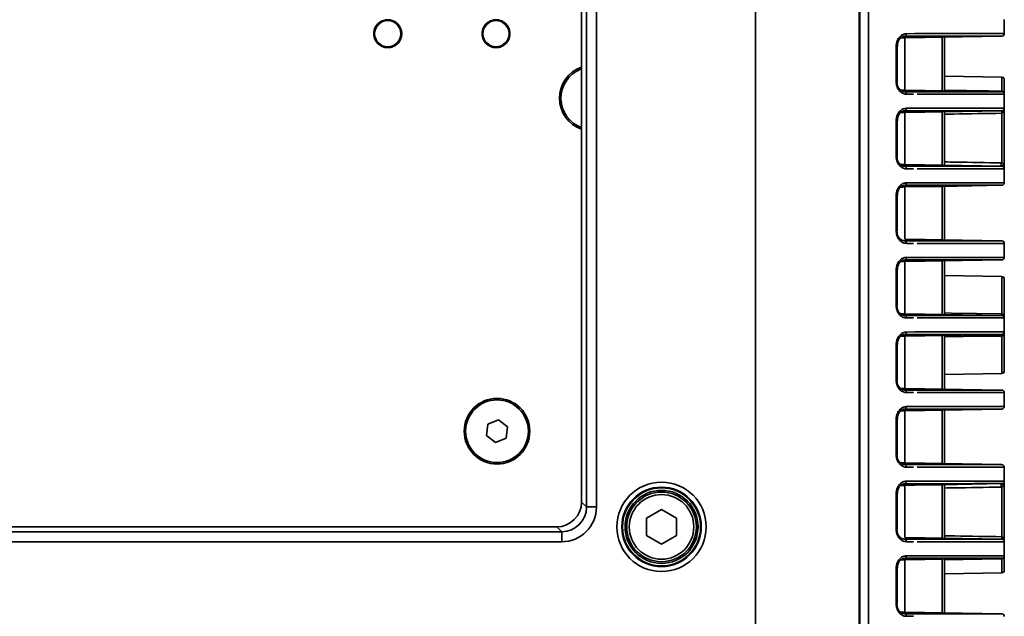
# Model space of a CAD drawing. Header units: millimetres. Extents: x 0 to 1118, y 0 to 864.
# Tile 183 of 250: x 747 to 772, y 465 to 480. Entities that reach past the tile are written whole.
import ezdxf

# ---------------------------------------------------------------- set-up
doc = ezdxf.new("R2010")
doc.units = ezdxf.units.MM

msp = doc.modelspace()

# ---------------------------------------------------------------- linework, layer by layer
at = {"color": 7, "linetype": 'Continuous', "lineweight": 35}
for p, q in [((765.431, 445.849), (765.431, 501.787)), ((768.036, 501.787), (768.036, 445.849)), ((768.264, 445.849), (768.264, 501.787)), ((768.049, 445.836), (768.049, 501.098)), ((761.181, 468.074), (761.181, 490.525)), ((761.431, 490.525), (761.431, 468.074)), ((761.056, 490.4), (761.056, 468.198)), ((755.974, 480.251), (755.974, 480.25)), ((755.995, 480.265), (755.996, 480.26)), ((756.03, 480.28), (756.027, 480.283)), ((756.049, 480.294), (756.049, 480.294)), ((758.695, 480.251), (758.695, 480.25)), ((758.715, 480.265), (758.717, 480.26)), ((758.751, 480.28), (758.748, 480.283)), ((758.77, 480.294), (758.77, 480.294)), ((771.681, 480.325), (771.681, 479.973)), ((756.535, 479.99), (756.531, 479.991)), ((756.531, 479.952), (756.535, 479.953)), ((756.533, 480.015), (756.533, 480.015)), ((756.533, 479.928), (756.533, 479.928)), ((759.256, 479.99), (759.251, 479.991)), ((759.251, 479.952), (759.256, 479.953)), ((759.253, 480.015), (759.254, 480.015)), ((759.253, 479.928), (759.254, 479.928)), ((769.181, 479.868), (769.181, 478.555)), ((769.22, 479.972), (769.432, 479.973)), ((771.62, 479.911), (770.12, 479.884)), ((770.12, 478.539), (770.12, 479.884)), ((770.181, 479.886), (770.181, 478.538)), ((755.974, 479.692), (755.974, 479.693)), ((755.996, 479.683), (755.995, 479.678)), ((756.027, 479.659), (756.03, 479.663)), ((756.049, 479.649), (756.049, 479.649)), ((758.695, 479.692), (758.695, 479.693)), ((758.717, 479.683), (758.715, 479.678)), ((758.748, 479.659), (758.751, 479.663)), ((758.77, 479.649), (758.77, 479.649)), ((768.964, 478.763), (768.964, 479.66)), ((768.964, 479.66), (768.992, 479.66)), ((768.992, 478.763), (768.992, 479.66)), ((761.026, 479.077), (761.056, 479.089)), ((771.62, 478.88), (770.181, 478.905)), ((771.62, 478.527), (771.62, 478.88)), ((768.964, 478.763), (768.992, 478.763)), ((771.681, 478.817), (771.681, 478.45)), ((769.181, 478.555), (769.073, 478.556)), ((769.332, 478.451), (769.22, 478.451)), ((769.4, 478.451), (769.332, 478.451)), ((770.12, 478.539), (771.62, 478.513)), ((771.681, 478.45), (771.681, 478.098)), ((769.181, 477.993), (769.181, 476.68)), ((769.22, 478.097), (769.432, 478.098)), ((771.62, 478.036), (770.12, 478.009)), ((770.12, 476.664), (770.12, 478.009)), ((770.181, 478.011), (770.181, 476.663)), ((771.62, 476.724), (771.62, 477.972)), ((771.681, 478.098), (771.681, 476.575)), ((768.964, 476.888), (768.964, 477.785)), ((768.964, 477.785), (768.992, 477.785)), ((768.992, 476.888), (768.992, 477.785)), ((768.964, 476.888), (768.992, 476.888)), ((769.181, 476.68), (769.073, 476.681)), ((770.12, 476.664), (771.62, 476.638)), ((769.332, 476.576), (769.22, 476.576)), ((769.4, 476.576), (769.332, 476.576)), ((771.681, 476.575), (771.681, 476.223)), ((769.22, 476.222), (769.432, 476.223)), ((771.62, 476.161), (770.12, 476.134)), ((770.12, 474.789), (770.12, 476.134)), ((770.181, 476.136), (770.181, 474.788)), ((768.964, 475.013), (768.964, 475.91)), ((768.964, 475.91), (768.992, 475.91)), ((768.992, 475.013), (768.992, 475.91)), ((769.181, 476.118), (769.181, 474.805)), ((768.964, 475.013), (768.992, 475.013)), ((769.332, 474.701), (769.22, 474.701)), ((769.4, 474.701), (769.332, 474.701)), ((770.12, 474.789), (771.62, 474.763)), ((771.681, 474.7), (771.681, 474.348)), ((769.181, 474.243), (769.181, 472.93)), ((769.22, 474.347), (769.432, 474.348)), ((771.62, 474.286), (770.12, 474.259)), ((770.12, 472.914), (770.12, 474.259)), ((770.181, 474.261), (770.181, 472.913)), ((768.964, 473.138), (768.964, 474.035)), ((768.964, 474.035), (768.992, 474.035)), ((768.992, 473.138), (768.992, 474.035)), ((771.62, 473.868), (770.181, 473.893)), ((771.62, 472.926), (771.62, 473.868)), ((771.681, 473.806), (771.681, 472.825)), ((768.964, 473.138), (768.992, 473.138)), ((769.181, 472.93), (769.073, 472.931)), ((769.332, 472.826), (769.22, 472.826)), ((769.4, 472.826), (769.332, 472.826)), ((770.12, 472.914), (771.62, 472.888)), ((771.681, 472.825), (771.681, 472.473)), ((769.22, 472.472), (769.432, 472.473)), ((771.681, 472.473), (771.681, 471.493)), ((769.181, 472.368), (769.181, 471.055)), ((771.62, 472.411), (770.12, 472.384)), ((770.12, 471.039), (770.12, 472.384)), ((770.181, 472.386), (770.181, 471.038)), ((771.62, 471.43), (771.62, 472.372)), ((768.964, 471.263), (768.964, 472.16)), ((768.964, 472.16), (768.992, 472.16)), ((768.992, 471.263), (768.992, 472.16)), ((768.964, 471.263), (768.992, 471.263)), ((770.181, 471.405), (771.62, 471.43)), ((769.332, 470.951), (769.22, 470.951)), ((769.4, 470.951), (769.332, 470.951)), ((770.12, 471.039), (771.62, 471.013)), ((771.681, 470.95), (771.681, 470.598)), ((769.181, 470.493), (769.181, 469.18)), ((769.22, 470.597), (769.432, 470.598)), ((771.62, 470.536), (770.12, 470.509)), ((770.12, 469.164), (770.12, 470.509)), ((770.181, 470.511), (770.181, 469.163)), ((758.969, 470.265), (758.703, 470.155)), ((759.198, 470.089), (758.969, 470.265)), ((768.964, 469.388), (768.964, 470.285)), ((768.964, 470.285), (768.992, 470.285)), ((768.992, 469.388), (768.992, 470.285)), ((758.703, 470.155), (758.665, 469.869)), ((759.16, 469.803), (759.198, 470.089)), ((758.665, 469.869), (758.893, 469.693)), ((758.893, 469.693), (759.16, 469.803)), ((768.964, 469.388), (768.992, 469.388)), ((769.332, 469.076), (769.22, 469.076)), ((769.4, 469.076), (769.332, 469.076)), ((770.12, 469.164), (771.62, 469.138)), ((771.681, 469.075), (771.681, 468.723)), ((769.22, 468.722), (769.432, 468.723)), ((771.681, 468.723), (771.681, 467.2)), ((769.181, 468.618), (769.181, 467.305)), ((771.62, 468.661), (770.12, 468.634)), ((770.12, 467.289), (770.12, 468.634)), ((770.181, 468.636), (770.181, 467.288)), ((771.62, 468.575), (771.603, 468.574)), ((771.62, 467.326), (771.62, 468.574)), ((768.964, 467.513), (768.964, 468.41)), ((768.964, 468.41), (768.992, 468.41)), ((768.992, 467.513), (768.992, 468.41)), ((761.056, 468.198), (761.181, 468.074)), ((761.431, 468.074), (761.181, 468.074)), ((763.066, 468.007), (762.691, 467.791)), ((763.441, 467.791), (763.066, 468.007)), ((762.691, 467.791), (762.691, 467.358)), ((763.441, 467.358), (763.441, 467.791)), ((760.432, 467.574), (693.681, 467.574)), ((760.557, 467.45), (760.432, 467.574)), ((768.964, 467.513), (768.992, 467.513)), ((693.556, 467.45), (760.557, 467.45)), ((760.557, 467.45), (760.557, 467.2)), ((762.691, 467.358), (763.066, 467.141)), ((763.066, 467.141), (763.441, 467.358)), ((770.12, 467.289), (771.62, 467.263)), ((760.557, 467.2), (693.556, 467.2)), ((769.332, 467.201), (769.22, 467.201)), ((769.4, 467.201), (769.332, 467.201)), ((771.681, 467.2), (771.681, 466.848)), ((769.181, 466.743), (769.181, 465.43)), ((769.22, 466.847), (769.432, 466.848)), ((771.62, 466.786), (770.12, 466.759)), ((770.12, 465.414), (770.12, 466.759)), ((770.181, 466.761), (770.181, 465.413)), ((771.62, 466.418), (771.62, 466.772)), ((771.681, 466.848), (771.681, 466.481)), ((768.964, 465.638), (768.964, 466.535)), ((768.964, 466.535), (768.992, 466.535)), ((768.992, 465.638), (768.992, 466.535)), ((770.181, 466.393), (771.62, 466.418)), ((768.964, 465.638), (768.992, 465.638)), ((769.181, 465.43), (769.073, 465.431)), ((769.332, 465.326), (769.22, 465.326)), ((769.4, 465.326), (769.332, 465.326)), ((770.12, 465.414), (771.62, 465.388))]:
    msp.add_line(p, q, dxfattribs=at)
at = {"color": 7, "linetype": 'Continuous', "lineweight": 35, "flags": 128}
for points in [[(755.976, 480.252), (755.976, 480.252), (755.974, 480.25)], [(756.049, 480.294), (756.048, 480.293), (756.047, 480.293)], [(758.697, 480.252), (758.697, 480.252), (758.695, 480.25)], [(758.77, 480.294), (758.768, 480.293), (758.768, 480.293)], [(756.533, 480.015), (756.533, 480.013), (756.533, 480.013)], [(756.533, 479.928), (756.533, 479.93), (756.533, 479.93)], [(759.253, 480.015), (759.254, 480.013), (759.254, 480.013)], [(759.253, 479.928), (759.254, 479.93), (759.254, 479.93)], [(769.181, 479.868), (769.682, 479.877), (770.12, 479.884)], [(769.22, 479.972), (769.219, 479.96), (769.217, 479.949), (769.214, 479.938), (769.209, 479.929), (769.204, 479.921), (769.197, 479.915), (769.19, 479.911), (769.183, 479.91)], [(755.976, 479.691), (755.976, 479.691), (755.974, 479.693)], [(756.047, 479.65), (756.048, 479.65), (756.049, 479.649)], [(758.697, 479.691), (758.697, 479.691), (758.695, 479.693)], [(758.768, 479.65), (758.768, 479.65), (758.77, 479.649)], [(769.181, 478.555), (769.682, 478.547), (770.12, 478.539)], [(769.22, 478.451), (769.219, 478.463), (769.217, 478.474), (769.214, 478.485), (769.209, 478.495), (769.204, 478.502), (769.197, 478.508), (769.19, 478.512), (769.183, 478.513)], [(770.181, 478.552), (771.281, 478.533), (771.62, 478.527)], [(769.181, 477.993), (769.682, 478.002), (770.12, 478.009)], [(769.22, 478.097), (769.219, 478.085), (769.217, 478.074), (769.214, 478.063), (769.209, 478.054), (769.204, 478.046), (769.197, 478.04), (769.19, 478.036), (769.183, 478.035)], [(769.181, 476.68), (769.682, 476.672), (770.12, 476.664)], [(769.22, 476.576), (769.219, 476.588), (769.217, 476.599), (769.214, 476.61), (769.209, 476.62), (769.204, 476.627), (769.197, 476.633), (769.19, 476.637), (769.183, 476.638)], [(769.181, 476.118), (769.682, 476.127), (770.12, 476.134)], [(769.22, 476.222), (769.219, 476.21), (769.217, 476.199), (769.214, 476.188), (769.209, 476.179), (769.204, 476.171), (769.197, 476.165), (769.19, 476.161), (769.183, 476.16)], [(769.181, 474.805), (769.682, 474.797), (770.12, 474.789)], [(769.22, 474.701), (769.219, 474.713), (769.217, 474.724), (769.214, 474.735), (769.209, 474.745), (769.204, 474.752), (769.197, 474.758), (769.19, 474.762), (769.183, 474.763)], [(769.181, 474.243), (769.682, 474.252), (770.12, 474.259)], [(769.22, 474.347), (769.219, 474.335), (769.217, 474.324), (769.214, 474.313), (769.209, 474.304), (769.204, 474.296), (769.197, 474.29), (769.19, 474.286), (769.183, 474.285)], [(769.181, 472.93), (769.682, 472.922), (770.12, 472.914)], [(770.181, 472.951), (770.348, 472.948), (771.62, 472.926)], [(769.22, 472.826), (769.219, 472.838), (769.217, 472.849), (769.214, 472.86), (769.209, 472.87), (769.204, 472.877), (769.197, 472.883), (769.19, 472.887), (769.183, 472.888)], [(769.22, 472.472), (769.219, 472.46), (769.217, 472.449), (769.214, 472.438), (769.209, 472.429), (769.204, 472.421), (769.197, 472.415), (769.19, 472.411), (769.183, 472.41)], [(769.181, 472.368), (769.682, 472.377), (770.12, 472.384)], [(771.62, 472.372), (771.52, 472.37), (771.12, 472.364), (770.181, 472.348)], [(769.181, 471.055), (769.682, 471.047), (770.12, 471.039)], [(769.22, 470.951), (769.219, 470.963), (769.217, 470.974), (769.214, 470.985), (769.209, 470.995), (769.204, 471.002), (769.197, 471.008), (769.19, 471.012), (769.183, 471.013)], [(769.181, 470.493), (769.682, 470.502), (770.12, 470.509)], [(769.22, 470.597), (769.219, 470.585), (769.217, 470.574), (769.214, 470.563), (769.209, 470.554), (769.204, 470.546), (769.197, 470.54), (769.19, 470.536), (769.183, 470.535)], [(769.181, 469.18), (769.682, 469.172), (770.12, 469.164)], [(769.22, 469.076), (769.219, 469.088), (769.217, 469.099), (769.214, 469.11), (769.209, 469.12), (769.204, 469.127), (769.197, 469.133), (769.19, 469.137), (769.183, 469.138)], [(769.22, 468.722), (769.219, 468.71), (769.217, 468.699), (769.214, 468.688), (769.209, 468.679), (769.204, 468.671), (769.197, 468.665), (769.19, 468.661), (769.183, 468.66)], [(769.181, 468.618), (769.682, 468.627), (770.12, 468.634)], [(769.181, 467.305), (769.682, 467.297), (770.12, 467.289)], [(769.22, 467.201), (769.219, 467.213), (769.217, 467.224), (769.214, 467.235), (769.209, 467.245), (769.204, 467.252), (769.197, 467.258), (769.19, 467.262), (769.183, 467.263)], [(769.181, 466.743), (769.682, 466.752), (770.12, 466.759)], [(769.22, 466.847), (769.219, 466.835), (769.217, 466.824), (769.214, 466.813), (769.209, 466.804), (769.204, 466.796), (769.197, 466.79), (769.19, 466.786), (769.183, 466.785)], [(771.62, 466.772), (771.52, 466.77), (771.12, 466.763), (770.181, 466.747)], [(769.181, 465.43), (769.682, 465.422), (770.12, 465.414)], [(769.22, 465.326), (769.219, 465.338), (769.217, 465.349), (769.214, 465.36), (769.209, 465.37), (769.204, 465.377), (769.197, 465.383), (769.19, 465.387), (769.183, 465.388)]]:
    msp.add_lwpolyline(points, dxfattribs=at)
at = {"color": 7, "linetype": 'Continuous', "lineweight": 35}
for centre, radius in [((756.185, 479.971), 0.35), ((756.185, 479.971), 0.341), ((756.185, 479.971), 0.329), ((758.906, 479.971), 0.35), ((758.906, 479.971), 0.341), ((758.906, 479.971), 0.329), ((758.931, 469.979), 0.825), ((758.931, 469.979), 0.788), ((763.066, 467.574), 1.123), ((763.066, 467.574), 0.998), ((763.066, 467.574), 0.981), ((763.066, 467.574), 0.918), ((763.066, 467.574), 0.875), ((763.066, 467.574), 0.812)]:
    msp.add_circle(centre, radius, dxfattribs=at)
for centre, radius, start, end in [((756.185, 479.971), 0.35, 127.117, 232.883), ((755.569, 479.129), 1.193, 69.8274, 70.135), ((755.973, 480.258), 0.0125, 306.5519, 2.0551), ((755.998, 480.262), 0.00286, 212.0946, 250.8518), ((756.028, 480.279), 0.00286, 349.1482, 27.9054), ((756.043, 480.299), 0.0125, 237.9454, 293.448), ((756.185, 479.971), 0.35, 7.117, 112.883), ((758.906, 479.971), 0.35, 127.117, 232.883), ((758.29, 479.129), 1.193, 69.8274, 70.135), ((758.694, 480.258), 0.0125, 306.5519, 2.0558), ((758.719, 480.262), 0.00286, 212.0946, 250.8518), ((758.748, 480.279), 0.00286, 349.1482, 27.9054), ((758.764, 480.299), 0.0125, 237.9443, 293.448), ((758.906, 479.971), 0.35, 7.117, 112.883), ((756.185, 479.971), 0.35, 247.117, 352.883), ((755.764, 480.927), 1.193, 309.8274, 310.135), ((756.54, 480.012), 0.0125, 186.552, 242.0549), ((756.54, 479.931), 0.0125, 117.9451, 173.448), ((756.531, 479.988), 0.00286, 92.0946, 130.8518), ((756.531, 479.955), 0.00286, 229.1482, 267.9054), ((758.906, 479.971), 0.35, 247.117, 352.883), ((758.485, 480.927), 1.193, 309.8274, 310.135), ((759.261, 480.012), 0.0125, 186.552, 242.055), ((759.261, 479.931), 0.0125, 117.945, 173.448), ((759.251, 479.988), 0.00286, 92.0946, 130.8518), ((759.251, 479.955), 0.00286, 229.1482, 267.9054), ((771.619, 479.973), 0.0625, 271, 0), ((755.568, 480.819), 1.197, 289.8656, 290.172), ((755.973, 479.685), 0.0125, 357.9448, 53.4481), ((756.028, 479.664), 0.00286, 332.0946, 10.8518), ((756.043, 479.644), 0.0125, 66.5519, 122.0554), ((758.288, 480.819), 1.197, 289.8656, 290.172), ((758.694, 479.685), 0.0125, 357.9453, 53.4481), ((758.748, 479.664), 0.00286, 332.0946, 10.8518), ((758.764, 479.644), 0.0125, 66.5519, 122.0558), ((761.326, 478.35), 0.825, 109.1033, 250.8967), ((761.326, 478.35), 0.787, 112.4483, 249.949), ((771.619, 478.817), 0.0625, 0, 89), ((771.909, 478.52), 0.289, 178.6027, 181.3973), ((771.619, 478.45), 0.0625, 0, 89), ((772.36, 478.004), 0.741, 177.5358, 182.4642), ((771.619, 478.098), 0.0625, 271, 0), ((771.619, 476.575), 0.0625, 0, 89), ((771.619, 476.223), 0.0625, 271, 0), ((771.619, 474.7), 0.0625, 0, 89), ((771.619, 474.348), 0.0625, 271, 0), ((771.619, 473.806), 0.0625, 0, 89), ((772.254, 472.907), 0.634, 178.2539, 181.7461), ((771.619, 472.825), 0.0625, 0, 89), ((771.619, 472.473), 0.0625, 271, 0), ((772.254, 472.391), 0.634, 178.2539, 181.7461), ((771.619, 471.493), 0.0625, 271, 0), ((771.619, 470.95), 0.0625, 0, 89), ((771.619, 470.598), 0.0625, 271, 0), ((771.619, 469.075), 0.0625, 0, 89), ((771.619, 468.723), 0.0625, 271, 0), ((772.36, 467.295), 0.741, 177.5358, 182.4642), ((771.619, 467.2), 0.0625, 0, 89), ((771.619, 466.848), 0.0625, 271, 0), ((771.909, 466.779), 0.289, 178.6027, 181.3973), ((771.619, 466.481), 0.0625, 271, 0), ((771.619, 465.325), 0.0625, 0, 89)]:
    msp.add_arc(centre, radius, start, end, dxfattribs=at)
for centre, major_axis, ratio, start_param, end_param in [((756.186, 479.971), (-0.173, 0.3), 0.999578, 6.225992, 6.340379), ((758.907, 479.971), (-0.173, 0.3), 0.999578, 6.225992, 6.340379), ((756.185, 479.971), (0.346, 0), 0.999578, 6.225992, 6.340379), ((758.906, 479.971), (0.346, 0), 0.999578, 6.225992, 6.340379), ((756.186, 479.972), (0.173, 0.3), 0.999578, 3.084399, 3.198786), ((758.907, 479.972), (0.173, 0.3), 0.999578, 3.084399, 3.198786), ((760.431, 468.2), (0.443, -0.443), 0.997265, 5.499157, 7.067214), ((760.554, 468.076), (0.62, -0.62), 0.997265, 5.499157, 7.067214), ((760.554, 468.076), (0.444, -0.444), 0.99509, 5.499157, 7.067214)]:
    msp.add_ellipse(centre, major_axis=major_axis, ratio=ratio, start_param=start_param, end_param=end_param, dxfattribs=at)
for points, knots in [([(755.997, 480.259), (755.996, 480.258), (755.993, 480.257), (755.989, 480.254), (755.985, 480.251), (755.982, 480.249), (755.981, 480.248), (755.98, 480.248), (755.98, 480.248)], [0, 0, 0, 0, 0.106203, 0.213089, 0.349307, 0.572631, 0.997278, 1, 1, 1, 1]), ([(756.035, 480.29), (756.035, 480.289), (756.036, 480.287), (756.036, 480.285), (756.035, 480.283), (756.034, 480.282), (756.033, 480.281), (756.032, 480.281), (756.031, 480.28), (756.03, 480.28), (756.03, 480.28)], [0, 0, 0, 0, 0.481674, 0.669596, 0.834049, 0.880384, 0.911463, 0.948744, 0.981439, 1, 1, 1, 1]), ([(756.048, 480.287), (756.048, 480.287), (756.048, 480.287), (756.044, 480.285), (756.04, 480.283), (756.036, 480.281), (756.032, 480.279), (756.031, 480.278), (756.03, 480.278)], [0, 0, 0, 0, 0.418026, 0.594815, 0.771695, 0.873161, 0.974276, 1, 1, 1, 1]), ([(758.718, 480.259), (758.717, 480.258), (758.714, 480.257), (758.71, 480.254), (758.706, 480.251), (758.702, 480.249), (758.701, 480.248), (758.701, 480.248), (758.701, 480.248)], [0, 0, 0, 0, 0.106203, 0.213089, 0.349307, 0.572631, 0.997278, 1, 1, 1, 1]), ([(758.755, 480.29), (758.756, 480.289), (758.757, 480.287), (758.757, 480.285), (758.756, 480.283), (758.754, 480.282), (758.754, 480.281), (758.753, 480.281), (758.752, 480.28), (758.751, 480.28), (758.751, 480.28)], [0, 0, 0, 0, 0.481674, 0.669596, 0.834049, 0.880384, 0.911463, 0.948744, 0.981439, 1, 1, 1, 1]), ([(758.769, 480.287), (758.769, 480.287), (758.768, 480.287), (758.764, 480.285), (758.761, 480.283), (758.756, 480.281), (758.753, 480.279), (758.751, 480.278), (758.751, 480.278)], [0, 0, 0, 0, 0.418026, 0.594815, 0.771695, 0.873161, 0.974276, 1, 1, 1, 1]), ([(756.528, 479.932), (756.528, 479.933), (756.528, 479.933), (756.528, 479.938), (756.528, 479.942), (756.528, 479.947), (756.529, 479.95), (756.529, 479.952), (756.529, 479.952)], [0, 0, 0, 0, 0.418026, 0.594815, 0.771695, 0.873161, 0.974276, 1, 1, 1, 1]), ([(756.529, 479.952), (756.529, 479.961), (756.53, 479.973), (756.529, 479.986), (756.529, 479.991)], [0, 0, 0, 0, 0.655623, 1, 1, 1, 1]), ([(759.248, 479.932), (759.248, 479.933), (759.248, 479.933), (759.249, 479.938), (759.249, 479.942), (759.249, 479.947), (759.249, 479.95), (759.249, 479.952), (759.25, 479.952)], [0, 0, 0, 0, 0.418026, 0.594815, 0.771695, 0.873161, 0.974276, 1, 1, 1, 1]), ([(759.25, 479.952), (759.25, 479.961), (759.25, 479.973), (759.25, 479.986), (759.25, 479.991)], [0, 0, 0, 0, 0.655623, 1, 1, 1, 1]), ([(768.964, 479.66), (768.966, 479.683), (768.969, 479.741), (769, 479.829), (769.059, 479.908), (769.135, 479.962), (769.192, 479.969), (769.22, 479.972)], [0, 0, 0, 0, 0.141717, 0.35566, 0.569846, 0.784702, 1, 1, 1, 1]), ([(768.994, 479.66), (768.994, 479.683), (768.996, 479.737), (769.028, 479.814), (769.08, 479.875), (769.135, 479.908), (769.169, 479.906), (769.182, 479.905)], [0, 0, 0, 0, 0.17219, 0.39843, 0.626044, 0.857099, 1, 1, 1, 1]), ([(769.181, 479.868), (769.176, 479.868), (769.17, 479.868), (769.096, 479.867), (769.079, 479.867)], [0, 0, 0, 0, 0.756362, 1, 1, 1, 1]), ([(771.62, 479.911), (771.62, 479.911), (771.62, 479.911), (771.563, 479.911), (771.311, 479.911), (770.891, 479.91), (770.363, 479.91), (769.786, 479.91), (769.384, 479.91), (769.183, 479.91)], [0, 0, 0, 0, 0.000003, 0.179453, 0.358904, 0.542305, 0.725707, 0.862853, 1, 1, 1, 1]), ([(769.432, 479.973), (769.56, 479.973), (769.893, 479.973), (770.405, 479.973), (770.945, 479.973), (771.363, 479.973), (771.628, 479.973), (771.661, 479.973), (771.678, 479.973)], [0, 0, 0, 0, 0.09245, 0.238986, 0.430631, 0.627833, 0.815471, 1, 1, 1, 1]), ([(755.985, 479.681), (755.986, 479.683), (755.986, 479.684), (755.989, 479.685), (755.991, 479.685), (755.992, 479.685), (755.993, 479.684), (755.994, 479.684), (755.995, 479.683), (755.996, 479.683), (755.996, 479.683)], [0, 0, 0, 0, 0.481674, 0.669596, 0.834049, 0.880384, 0.911463, 0.948744, 0.981439, 1, 1, 1, 1]), ([(755.997, 479.684), (756.004, 479.679), (756.015, 479.672), (756.026, 479.667), (756.03, 479.665)], [0, 0, 0, 0, 0.655623, 1, 1, 1, 1]), ([(756.03, 479.665), (756.032, 479.664), (756.035, 479.662), (756.039, 479.66), (756.043, 479.658), (756.047, 479.656), (756.048, 479.656), (756.048, 479.655), (756.048, 479.655)], [0, 0, 0, 0, 0.106203, 0.213089, 0.349307, 0.572631, 0.997278, 1, 1, 1, 1]), ([(758.706, 479.681), (758.706, 479.683), (758.707, 479.684), (758.71, 479.685), (758.711, 479.685), (758.713, 479.685), (758.714, 479.684), (758.715, 479.684), (758.716, 479.683), (758.716, 479.683), (758.717, 479.683)], [0, 0, 0, 0, 0.481674, 0.669596, 0.834049, 0.880384, 0.911463, 0.948744, 0.981439, 1, 1, 1, 1]), ([(758.718, 479.684), (758.725, 479.679), (758.736, 479.672), (758.747, 479.667), (758.751, 479.665)], [0, 0, 0, 0, 0.655623, 1, 1, 1, 1]), ([(758.751, 479.665), (758.753, 479.664), (758.755, 479.662), (758.76, 479.66), (758.764, 479.658), (758.768, 479.656), (758.769, 479.656), (758.769, 479.655), (758.769, 479.655)], [0, 0, 0, 0, 0.106203, 0.213089, 0.349307, 0.572631, 0.997278, 1, 1, 1, 1]), ([(769.22, 478.451), (769.201, 478.452), (769.155, 478.456), (769.083, 478.493), (769.018, 478.564), (768.973, 478.658), (768.967, 478.728), (768.964, 478.763)], [0, 0, 0, 0, 0.141134, 0.356492, 0.571563, 0.786006, 1, 1, 1, 1]), ([(768.98, 478.763), (768.983, 478.735), (768.987, 478.679), (769.023, 478.604), (769.075, 478.548), (769.132, 478.518), (769.168, 478.515), (769.183, 478.513)], [0, 0, 0, 0, 0.215032, 0.4300553, 0.6449758, 0.859537, 1, 1, 1, 1]), ([(769.183, 478.513), (769.384, 478.513), (769.786, 478.513), (770.363, 478.513), (770.891, 478.513), (771.311, 478.513), (771.563, 478.513), (771.62, 478.513), (771.62, 478.513), (771.62, 478.513)], [0, 0, 0, 0, 0.137147, 0.274293, 0.457695, 0.641096, 0.820547, 0.999997, 1, 1, 1, 1]), ([(771.681, 478.45), (771.665, 478.45), (771.633, 478.45), (771.37, 478.45), (770.95, 478.45), (770.414, 478.451), (769.913, 478.451), (769.6, 478.451), (769.488, 478.451)], [0, 0, 0, 0, 0.18865, 0.382533, 0.575212, 0.773478, 0.918476, 1, 1, 1, 1]), ([(771.62, 478.527), (771.621, 478.527), (771.628, 478.527), (771.642, 478.523), (771.656, 478.513), (771.669, 478.498), (771.679, 478.479), (771.681, 478.46), (771.681, 478.451), (771.681, 478.45)], [0, 0, 0, 0, 0.015978, 0.204438, 0.398915, 0.488814, 0.736529, 0.987771, 1, 1, 1, 1]), ([(768.964, 477.785), (768.966, 477.808), (768.969, 477.866), (769, 477.954), (769.059, 478.033), (769.135, 478.087), (769.192, 478.094), (769.22, 478.097)], [0, 0, 0, 0, 0.141717, 0.35566, 0.569846, 0.784702, 1, 1, 1, 1]), ([(768.994, 477.785), (768.994, 477.808), (768.996, 477.862), (769.028, 477.939), (769.08, 478), (769.135, 478.033), (769.169, 478.031), (769.182, 478.03)], [0, 0, 0, 0, 0.17219, 0.39843, 0.626044, 0.857099, 1, 1, 1, 1]), ([(769.181, 477.993), (769.176, 477.993), (769.17, 477.993), (769.096, 477.992), (769.079, 477.992)], [0, 0, 0, 0, 0.7563616, 1, 1, 1, 1]), ([(771.62, 478.036), (771.62, 478.036), (771.62, 478.036), (771.563, 478.036), (771.311, 478.036), (770.891, 478.035), (770.363, 478.035), (769.786, 478.035), (769.384, 478.035), (769.183, 478.035)], [0, 0, 0, 0, 0.000003, 0.179453, 0.358904, 0.542305, 0.725707, 0.862853, 1, 1, 1, 1]), ([(769.432, 478.098), (769.56, 478.098), (769.893, 478.098), (770.405, 478.098), (770.945, 478.098), (771.363, 478.098), (771.628, 478.098), (771.661, 478.098), (771.678, 478.098)], [0, 0, 0, 0, 0.09245, 0.238986, 0.430631, 0.627833, 0.815471, 1, 1, 1, 1]), ([(771.62, 477.972), (771.214, 477.965), (770.735, 477.957), (770.255, 477.949), (770.181, 477.948)], [0, 0, 0, 0, 0.846462, 1, 1, 1, 1]), ([(771.681, 478.098), (771.681, 478.098), (771.681, 478.075), (771.677, 478.04), (771.661, 478), (771.648, 477.985), (771.639, 477.978), (771.632, 477.973), (771.623, 477.972), (771.62, 477.972)], [0, 0, 0, 0, 0.0055261, 0.5032565, 0.7407509, 0.8597958, 0.8614839, 0.9478205, 1, 1, 1, 1]), ([(769.22, 476.576), (769.201, 476.577), (769.155, 476.581), (769.083, 476.618), (769.018, 476.689), (768.973, 476.783), (768.967, 476.853), (768.964, 476.888)], [0, 0, 0, 0, 0.141134, 0.356492, 0.571563, 0.786006, 1, 1, 1, 1]), ([(768.98, 476.888), (768.983, 476.86), (768.987, 476.804), (769.023, 476.729), (769.075, 476.673), (769.132, 476.643), (769.168, 476.64), (769.183, 476.638)], [0, 0, 0, 0, 0.215032, 0.430055, 0.644976, 0.859537, 1, 1, 1, 1]), ([(769.183, 476.638), (769.384, 476.638), (769.786, 476.638), (770.363, 476.638), (770.891, 476.638), (771.311, 476.638), (771.563, 476.638), (771.62, 476.638), (771.62, 476.638), (771.62, 476.638)], [0, 0, 0, 0, 0.137147, 0.274293, 0.457695, 0.641096, 0.820547, 0.999997, 1, 1, 1, 1]), ([(770.181, 476.747), (770.274, 476.746), (770.748, 476.738), (771.222, 476.73), (771.603, 476.724)], [0, 0, 0, 0, 0.196004, 1, 1, 1, 1]), ([(771.603, 476.724), (771.607, 476.724), (771.612, 476.724), (771.618, 476.724), (771.62, 476.724)], [0, 0, 0, 0, 0.633268, 1, 1, 1, 1]), ([(771.62, 476.724), (771.622, 476.724), (771.626, 476.724), (771.632, 476.722), (771.641, 476.718), (771.65, 476.705), (771.656, 476.695), (771.66, 476.688)], [0, 0, 0, 0, 0.0659589, 0.1276517, 0.2447741, 0.4964922, 1, 1, 1, 1]), ([(771.66, 476.688), (771.661, 476.686), (771.67, 476.667), (771.679, 476.626), (771.681, 476.593), (771.681, 476.575), (771.681, 476.575)], [0, 0, 0, 0, 0.058286, 0.435927, 0.993064, 1, 1, 1, 1]), ([(771.681, 476.575), (771.665, 476.575), (771.633, 476.575), (771.37, 476.575), (770.95, 476.575), (770.414, 476.576), (769.913, 476.576), (769.6, 476.576), (769.488, 476.576)], [0, 0, 0, 0, 0.18865, 0.382533, 0.575212, 0.773478, 0.918476, 1, 1, 1, 1]), ([(768.964, 475.91), (768.966, 475.933), (768.969, 475.991), (769, 476.079), (769.059, 476.158), (769.135, 476.212), (769.192, 476.219), (769.22, 476.222)], [0, 0, 0, 0, 0.141717, 0.35566, 0.569846, 0.784702, 1, 1, 1, 1]), ([(768.994, 475.91), (768.994, 475.933), (768.996, 475.987), (769.028, 476.064), (769.08, 476.125), (769.135, 476.158), (769.169, 476.156), (769.182, 476.155)], [0, 0, 0, 0, 0.17219, 0.39843, 0.626044, 0.857099, 1, 1, 1, 1]), ([(771.62, 476.161), (771.62, 476.161), (771.62, 476.161), (771.563, 476.161), (771.311, 476.161), (770.891, 476.16), (770.363, 476.16), (769.786, 476.16), (769.384, 476.16), (769.183, 476.16)], [0, 0, 0, 0, 0.000003, 0.179453, 0.358904, 0.542305, 0.725707, 0.862853, 1, 1, 1, 1]), ([(769.432, 476.223), (769.56, 476.223), (769.893, 476.223), (770.405, 476.223), (770.945, 476.223), (771.363, 476.223), (771.628, 476.223), (771.661, 476.223), (771.678, 476.223)], [0, 0, 0, 0, 0.09245, 0.238986, 0.430631, 0.627833, 0.815471, 1, 1, 1, 1]), ([(769.181, 476.118), (769.176, 476.118), (769.17, 476.118), (769.096, 476.117), (769.079, 476.117)], [0, 0, 0, 0, 0.756362, 1, 1, 1, 1]), ([(769.22, 474.701), (769.201, 474.702), (769.155, 474.706), (769.083, 474.743), (769.018, 474.814), (768.973, 474.908), (768.967, 474.978), (768.964, 475.013)], [0, 0, 0, 0, 0.141134, 0.356492, 0.571563, 0.786006, 1, 1, 1, 1]), ([(768.98, 475.013), (768.983, 474.985), (768.987, 474.929), (769.023, 474.854), (769.075, 474.798), (769.132, 474.768), (769.168, 474.765), (769.183, 474.763)], [0, 0, 0, 0, 0.215032, 0.4300553, 0.6449758, 0.859537, 1, 1, 1, 1]), ([(769.183, 474.763), (769.382, 474.763), (769.785, 474.763), (770.358, 474.763), (770.89, 474.763), (771.308, 474.763), (771.563, 474.763), (771.62, 474.763), (771.62, 474.763), (771.62, 474.763)], [0, 0, 0, 0, 0.136053, 0.274287, 0.455071, 0.641094, 0.818092, 0.999997, 1, 1, 1, 1]), ([(771.681, 474.7), (771.665, 474.7), (771.633, 474.7), (771.37, 474.7), (770.95, 474.7), (770.414, 474.701), (769.913, 474.701), (769.6, 474.701), (769.488, 474.701)], [0, 0, 0, 0, 0.18865, 0.382533, 0.575212, 0.773478, 0.918476, 1, 1, 1, 1]), ([(768.964, 474.035), (768.966, 474.058), (768.969, 474.116), (769, 474.204), (769.059, 474.283), (769.135, 474.337), (769.192, 474.344), (769.22, 474.347)], [0, 0, 0, 0, 0.141717, 0.35566, 0.569846, 0.784702, 1, 1, 1, 1]), ([(768.994, 474.035), (768.994, 474.058), (768.996, 474.112), (769.028, 474.189), (769.08, 474.25), (769.135, 474.283), (769.169, 474.281), (769.182, 474.28)], [0, 0, 0, 0, 0.1721898, 0.3984298, 0.6260438, 0.8570993, 1, 1, 1, 1]), ([(769.181, 474.243), (769.176, 474.243), (769.17, 474.243), (769.096, 474.242), (769.079, 474.242)], [0, 0, 0, 0, 0.756362, 1, 1, 1, 1]), ([(771.62, 474.286), (771.62, 474.286), (771.62, 474.286), (771.563, 474.286), (771.311, 474.286), (770.891, 474.285), (770.363, 474.285), (769.786, 474.285), (769.384, 474.285), (769.183, 474.285)], [0, 0, 0, 0, 0.000003, 0.179453, 0.358904, 0.542305, 0.725707, 0.862853, 1, 1, 1, 1]), ([(769.432, 474.348), (769.56, 474.348), (769.893, 474.348), (770.405, 474.348), (770.945, 474.348), (771.363, 474.348), (771.628, 474.348), (771.661, 474.348), (771.678, 474.348)], [0, 0, 0, 0, 0.09245, 0.238986, 0.430631, 0.627833, 0.815471, 1, 1, 1, 1]), ([(769.22, 472.826), (769.201, 472.827), (769.155, 472.831), (769.083, 472.868), (769.018, 472.939), (768.973, 473.033), (768.967, 473.103), (768.964, 473.138)], [0, 0, 0, 0, 0.141134, 0.356492, 0.571563, 0.786006, 1, 1, 1, 1]), ([(768.98, 473.138), (768.983, 473.11), (768.987, 473.054), (769.023, 472.979), (769.075, 472.923), (769.132, 472.893), (769.168, 472.89), (769.183, 472.888)], [0, 0, 0, 0, 0.215032, 0.430055, 0.644976, 0.859537, 1, 1, 1, 1]), ([(771.62, 472.926), (771.621, 472.926), (771.626, 472.926), (771.634, 472.924), (771.646, 472.917), (771.661, 472.904), (771.671, 472.884), (771.679, 472.858), (771.681, 472.839), (771.681, 472.826), (771.681, 472.825)], [0, 0, 0, 0, 0.019405, 0.120082, 0.170341, 0.334406, 0.559276, 0.677409, 0.992167, 1, 1, 1, 1]), ([(769.183, 472.888), (769.384, 472.888), (769.786, 472.888), (770.363, 472.888), (770.891, 472.888), (771.311, 472.888), (771.563, 472.888), (771.62, 472.888), (771.62, 472.888), (771.62, 472.888)], [0, 0, 0, 0, 0.137147, 0.274293, 0.457695, 0.641096, 0.820547, 0.999997, 1, 1, 1, 1]), ([(771.681, 472.825), (771.665, 472.825), (771.633, 472.825), (771.37, 472.825), (770.95, 472.825), (770.414, 472.826), (769.913, 472.826), (769.6, 472.826), (769.488, 472.826)], [0, 0, 0, 0, 0.1886499, 0.382533, 0.5752118, 0.7734783, 0.9184758, 1, 1, 1, 1]), ([(768.964, 472.16), (768.966, 472.183), (768.969, 472.241), (769, 472.329), (769.059, 472.408), (769.135, 472.462), (769.192, 472.469), (769.22, 472.472)], [0, 0, 0, 0, 0.141717, 0.35566, 0.569846, 0.784702, 1, 1, 1, 1]), ([(769.432, 472.473), (769.56, 472.473), (769.893, 472.473), (770.405, 472.473), (770.945, 472.473), (771.363, 472.473), (771.628, 472.473), (771.661, 472.473), (771.678, 472.473)], [0, 0, 0, 0, 0.09245, 0.238986, 0.430631, 0.627833, 0.815471, 1, 1, 1, 1]), ([(771.681, 472.473), (771.681, 472.473), (771.681, 472.459), (771.679, 472.441), (771.671, 472.414), (771.661, 472.395), (771.646, 472.381), (771.634, 472.374), (771.626, 472.372), (771.621, 472.372), (771.62, 472.372)], [0, 0, 0, 0, 0.007833, 0.322591, 0.440724, 0.665594, 0.829659, 0.879918, 0.980595, 1, 1, 1, 1]), ([(768.994, 472.16), (768.994, 472.183), (768.996, 472.237), (769.028, 472.314), (769.08, 472.375), (769.135, 472.408), (769.169, 472.406), (769.182, 472.405)], [0, 0, 0, 0, 0.17219, 0.39843, 0.626044, 0.857099, 1, 1, 1, 1]), ([(769.181, 472.368), (769.176, 472.368), (769.17, 472.368), (769.096, 472.367), (769.079, 472.367)], [0, 0, 0, 0, 0.7563616, 1, 1, 1, 1]), ([(771.62, 472.411), (771.62, 472.411), (771.62, 472.411), (771.563, 472.411), (771.311, 472.411), (770.891, 472.41), (770.363, 472.41), (769.786, 472.41), (769.384, 472.41), (769.183, 472.41)], [0, 0, 0, 0, 0.000003, 0.179453, 0.358904, 0.542305, 0.725707, 0.862853, 1, 1, 1, 1]), ([(769.22, 470.951), (769.201, 470.952), (769.155, 470.956), (769.083, 470.993), (769.018, 471.064), (768.973, 471.158), (768.967, 471.228), (768.964, 471.263)], [0, 0, 0, 0, 0.141134, 0.356492, 0.571563, 0.786006, 1, 1, 1, 1]), ([(768.98, 471.263), (768.983, 471.235), (768.987, 471.179), (769.023, 471.104), (769.075, 471.048), (769.132, 471.018), (769.168, 471.015), (769.183, 471.013)], [0, 0, 0, 0, 0.215032, 0.4300553, 0.6449758, 0.859537, 1, 1, 1, 1]), ([(769.181, 471.055), (769.177, 471.055), (769.17, 471.055), (769.099, 471.056), (769.073, 471.056)], [0, 0, 0, 0, 0.622796, 1, 1, 1, 1]), ([(769.183, 471.013), (769.384, 471.013), (769.786, 471.013), (770.363, 471.013), (770.891, 471.013), (771.311, 471.013), (771.563, 471.013), (771.62, 471.013), (771.62, 471.013), (771.62, 471.013)], [0, 0, 0, 0, 0.137147, 0.274293, 0.457695, 0.641096, 0.820547, 0.999997, 1, 1, 1, 1]), ([(771.681, 470.95), (771.665, 470.95), (771.633, 470.95), (771.37, 470.95), (770.95, 470.95), (770.414, 470.951), (769.913, 470.951), (769.6, 470.951), (769.488, 470.951)], [0, 0, 0, 0, 0.18865, 0.382533, 0.575212, 0.773478, 0.918476, 1, 1, 1, 1]), ([(768.964, 470.285), (768.966, 470.308), (768.969, 470.366), (769, 470.454), (769.059, 470.533), (769.135, 470.587), (769.192, 470.594), (769.22, 470.597)], [0, 0, 0, 0, 0.141717, 0.35566, 0.569846, 0.784702, 1, 1, 1, 1]), ([(768.994, 470.285), (768.994, 470.308), (768.996, 470.362), (769.028, 470.439), (769.08, 470.5), (769.135, 470.533), (769.169, 470.531), (769.182, 470.53)], [0, 0, 0, 0, 0.1721898, 0.3984298, 0.6260438, 0.8570993, 1, 1, 1, 1]), ([(769.181, 470.493), (769.176, 470.493), (769.17, 470.493), (769.096, 470.492), (769.079, 470.492)], [0, 0, 0, 0, 0.756362, 1, 1, 1, 1]), ([(771.62, 470.536), (771.62, 470.536), (771.62, 470.536), (771.563, 470.536), (771.311, 470.536), (770.891, 470.535), (770.363, 470.535), (769.786, 470.535), (769.384, 470.535), (769.183, 470.535)], [0, 0, 0, 0, 0.000003, 0.179453, 0.358904, 0.542305, 0.725707, 0.862853, 1, 1, 1, 1]), ([(769.432, 470.598), (769.56, 470.598), (769.893, 470.598), (770.405, 470.598), (770.945, 470.598), (771.363, 470.598), (771.628, 470.598), (771.661, 470.598), (771.678, 470.598)], [0, 0, 0, 0, 0.09245, 0.238986, 0.430631, 0.627833, 0.815471, 1, 1, 1, 1]), ([(769.22, 469.076), (769.201, 469.077), (769.155, 469.081), (769.083, 469.118), (769.018, 469.189), (768.973, 469.283), (768.967, 469.353), (768.964, 469.388)], [0, 0, 0, 0, 0.141134, 0.356492, 0.571563, 0.786006, 1, 1, 1, 1]), ([(768.98, 469.388), (768.983, 469.36), (768.987, 469.304), (769.023, 469.229), (769.075, 469.173), (769.132, 469.143), (769.168, 469.14), (769.183, 469.138)], [0, 0, 0, 0, 0.215032, 0.430055, 0.644976, 0.859537, 1, 1, 1, 1]), ([(769.181, 469.18), (769.177, 469.18), (769.17, 469.18), (769.099, 469.181), (769.073, 469.181)], [0, 0, 0, 0, 0.6227961, 1, 1, 1, 1]), ([(769.183, 469.138), (769.382, 469.138), (769.785, 469.138), (770.358, 469.138), (770.89, 469.138), (771.308, 469.138), (771.563, 469.138), (771.62, 469.138), (771.62, 469.138), (771.62, 469.138)], [0, 0, 0, 0, 0.136053, 0.274287, 0.455071, 0.641094, 0.818092, 0.999997, 1, 1, 1, 1]), ([(771.681, 469.075), (771.665, 469.075), (771.633, 469.075), (771.37, 469.075), (770.95, 469.075), (770.414, 469.076), (769.913, 469.076), (769.6, 469.076), (769.488, 469.076)], [0, 0, 0, 0, 0.18865, 0.382533, 0.575212, 0.773478, 0.918476, 1, 1, 1, 1]), ([(768.964, 468.41), (768.966, 468.433), (768.969, 468.491), (769, 468.579), (769.059, 468.658), (769.135, 468.712), (769.192, 468.719), (769.22, 468.722)], [0, 0, 0, 0, 0.141717, 0.35566, 0.569846, 0.784702, 1, 1, 1, 1]), ([(769.432, 468.723), (769.56, 468.723), (769.893, 468.723), (770.405, 468.723), (770.945, 468.723), (771.363, 468.723), (771.628, 468.723), (771.661, 468.723), (771.678, 468.723)], [0, 0, 0, 0, 0.0924503, 0.2389861, 0.4306308, 0.6278331, 0.8154705, 1, 1, 1, 1]), ([(771.681, 468.723), (771.681, 468.723), (771.681, 468.705), (771.679, 468.672), (771.67, 468.631), (771.661, 468.612), (771.66, 468.61)], [0, 0, 0, 0, 0.006936, 0.564073, 0.941714, 1, 1, 1, 1]), ([(768.994, 468.41), (768.994, 468.433), (768.996, 468.487), (769.028, 468.564), (769.08, 468.625), (769.135, 468.658), (769.169, 468.656), (769.182, 468.655)], [0, 0, 0, 0, 0.17219, 0.39843, 0.626044, 0.857099, 1, 1, 1, 1]), ([(769.181, 468.618), (769.176, 468.618), (769.17, 468.618), (769.096, 468.617), (769.079, 468.617)], [0, 0, 0, 0, 0.7563616, 1, 1, 1, 1]), ([(771.62, 468.661), (771.62, 468.661), (771.62, 468.661), (771.563, 468.661), (771.311, 468.661), (770.891, 468.66), (770.363, 468.66), (769.786, 468.66), (769.384, 468.66), (769.183, 468.66)], [0, 0, 0, 0, 0.0000026, 0.1794532, 0.3589037, 0.5423052, 0.7257069, 0.8628533, 1, 1, 1, 1]), ([(771.603, 468.574), (771.204, 468.568), (770.73, 468.56), (770.256, 468.552), (770.181, 468.551)], [0, 0, 0, 0, 0.841683, 1, 1, 1, 1]), ([(771.66, 468.61), (771.656, 468.603), (771.65, 468.593), (771.641, 468.581), (771.632, 468.576), (771.626, 468.575), (771.622, 468.575), (771.62, 468.575)], [0, 0, 0, 0, 0.503507, 0.7552216, 0.8723419, 0.9340945, 1, 1, 1, 1]), ([(769.22, 467.201), (769.201, 467.202), (769.155, 467.206), (769.083, 467.243), (769.018, 467.314), (768.973, 467.408), (768.967, 467.478), (768.964, 467.513)], [0, 0, 0, 0, 0.141134, 0.356492, 0.571563, 0.786006, 1, 1, 1, 1]), ([(768.98, 467.513), (768.983, 467.485), (768.987, 467.429), (769.023, 467.354), (769.075, 467.298), (769.132, 467.268), (769.168, 467.265), (769.183, 467.263)], [0, 0, 0, 0, 0.215032, 0.430055, 0.644976, 0.859537, 1, 1, 1, 1]), ([(769.183, 467.263), (769.384, 467.263), (769.786, 467.263), (770.363, 467.263), (770.891, 467.263), (771.311, 467.263), (771.563, 467.263), (771.62, 467.263), (771.62, 467.263), (771.62, 467.263)], [0, 0, 0, 0, 0.137147, 0.274293, 0.457695, 0.641096, 0.820547, 0.999997, 1, 1, 1, 1]), ([(770.181, 467.35), (770.267, 467.349), (770.746, 467.341), (771.226, 467.333), (771.62, 467.326)], [0, 0, 0, 0, 0.177846, 1, 1, 1, 1]), ([(771.62, 467.326), (771.623, 467.326), (771.632, 467.325), (771.639, 467.32), (771.648, 467.313), (771.661, 467.298), (771.677, 467.259), (771.681, 467.224), (771.681, 467.201), (771.681, 467.2)], [0, 0, 0, 0, 0.052179, 0.138516, 0.140204, 0.259249, 0.496744, 0.994474, 1, 1, 1, 1]), ([(771.681, 467.2), (771.665, 467.2), (771.633, 467.2), (771.37, 467.2), (770.95, 467.2), (770.414, 467.201), (769.913, 467.201), (769.6, 467.201), (769.488, 467.201)], [0, 0, 0, 0, 0.18865, 0.382533, 0.575212, 0.773478, 0.918476, 1, 1, 1, 1]), ([(768.964, 466.535), (768.966, 466.558), (768.969, 466.616), (769, 466.704), (769.059, 466.783), (769.135, 466.837), (769.192, 466.844), (769.22, 466.847)], [0, 0, 0, 0, 0.141717, 0.35566, 0.569846, 0.784702, 1, 1, 1, 1]), ([(768.994, 466.535), (768.994, 466.558), (768.996, 466.612), (769.028, 466.689), (769.08, 466.75), (769.135, 466.783), (769.169, 466.781), (769.182, 466.78)], [0, 0, 0, 0, 0.1721898, 0.3984298, 0.6260438, 0.8570993, 1, 1, 1, 1]), ([(769.181, 466.743), (769.176, 466.743), (769.17, 466.743), (769.096, 466.742), (769.079, 466.742)], [0, 0, 0, 0, 0.756362, 1, 1, 1, 1]), ([(771.62, 466.786), (771.62, 466.786), (771.62, 466.786), (771.563, 466.786), (771.311, 466.786), (770.891, 466.785), (770.363, 466.785), (769.786, 466.785), (769.384, 466.785), (769.183, 466.785)], [0, 0, 0, 0, 0.000003, 0.179453, 0.358904, 0.542305, 0.725707, 0.862853, 1, 1, 1, 1]), ([(769.432, 466.848), (769.56, 466.848), (769.893, 466.848), (770.405, 466.848), (770.945, 466.848), (771.363, 466.848), (771.628, 466.848), (771.661, 466.848), (771.678, 466.848)], [0, 0, 0, 0, 0.09245, 0.238986, 0.430631, 0.627833, 0.815471, 1, 1, 1, 1]), ([(771.681, 466.848), (771.681, 466.848), (771.681, 466.838), (771.679, 466.82), (771.669, 466.8), (771.656, 466.786), (771.642, 466.776), (771.628, 466.772), (771.621, 466.772), (771.62, 466.772)], [0, 0, 0, 0, 0.012229, 0.263471, 0.511186, 0.601085, 0.795562, 0.984022, 1, 1, 1, 1]), ([(769.22, 465.326), (769.201, 465.327), (769.155, 465.331), (769.083, 465.368), (769.018, 465.439), (768.973, 465.533), (768.967, 465.603), (768.964, 465.638)], [0, 0, 0, 0, 0.141134, 0.356492, 0.571563, 0.786006, 1, 1, 1, 1]), ([(768.98, 465.638), (768.983, 465.61), (768.987, 465.554), (769.023, 465.479), (769.075, 465.423), (769.132, 465.393), (769.168, 465.39), (769.183, 465.388)], [0, 0, 0, 0, 0.215032, 0.430055, 0.644976, 0.859537, 1, 1, 1, 1]), ([(769.183, 465.388), (769.384, 465.388), (769.786, 465.388), (770.363, 465.388), (770.891, 465.388), (771.311, 465.388), (771.563, 465.388), (771.62, 465.388), (771.62, 465.388), (771.62, 465.388)], [0, 0, 0, 0, 0.137147, 0.274293, 0.457695, 0.641096, 0.820547, 0.999997, 1, 1, 1, 1])]:
    msp.add_open_spline(points, degree=3, knots=knots, dxfattribs=at)
for points in [[(771.603, 476.724), (771.603, 476.72), (771.602, 476.713), (771.602, 476.699), (771.602, 476.684), (771.602, 476.669), (771.602, 476.656), (771.602, 476.646), (771.602, 476.639), (771.603, 476.638), (771.603, 476.638)], [(771.66, 476.688), (771.656, 476.683), (771.649, 476.672), (771.645, 476.653), (771.649, 476.635), (771.656, 476.627), (771.66, 476.622)], [(771.603, 468.574), (771.603, 468.578), (771.602, 468.585), (771.602, 468.6), (771.602, 468.615), (771.602, 468.629), (771.602, 468.642), (771.602, 468.652), (771.602, 468.659), (771.603, 468.66), (771.603, 468.66)], [(771.66, 468.676), (771.656, 468.672), (771.649, 468.663), (771.645, 468.645), (771.649, 468.626), (771.656, 468.615), (771.66, 468.61)]]:
    msp.add_open_spline(points, degree=3, dxfattribs=at)

doc.saveas('drawing.dxf')
